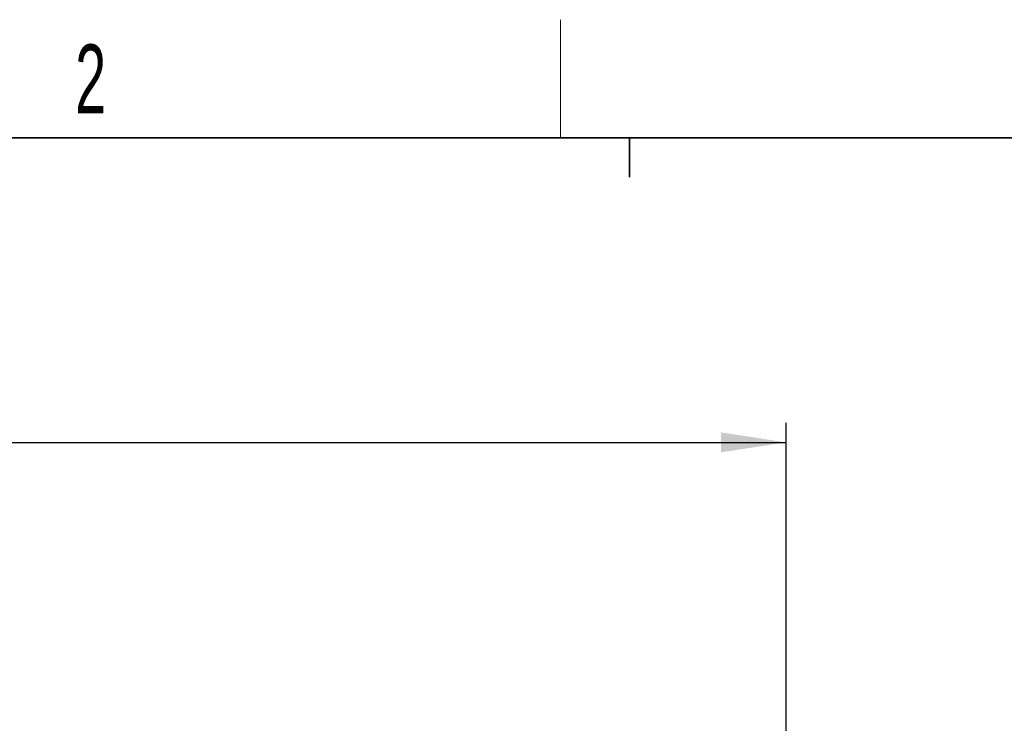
# Paper-space layout 'Blatt3' of a CAD drawing. Header units: millimetres. Extents: x 5 to 418, y 2 to 292.
# Tile 37 of 50: x 94 to 144, y 253 to 288. Entities that reach past the tile are written whole.
import ezdxf

# ---------------------------------------------------------------- set-up
doc = ezdxf.new("R2010")
doc.units = ezdxf.units.MM
doc.layers.add('SLD-0', color=7, linetype='Continuous')
doc.styles.add('SLDTEXTSTYLE0', font='TXT', dxfattribs={"width": 0.605})
doc.dimstyles.new('SLDDIMSTYLE0', dxfattribs={"dimtxt": 4.10931, "dimasz": 3.302, "dimexe": 0, "dimexo": 0.0625, "dimgap": 1.027327, "dimtad": 1, "dimlfac": 3, "dimrnd": 1e-09, "dimzin": 12, "dimdsep": 46, "dimtxsty": 'SLDTEXTSTYLE0', "dimsah": 1, "dimcen": 0.09, "dimadec": 0, "dimazin": 3, "dimtfac": 1, "dimtofl": 0, "dimtmove": 0, "dimatfit": 3, "dimfxl": 1, "dimfrac": 2, "dimtolj": 1, "dimtzin": 12, "dimarcsym": 0})

# ---------------------------------------------------------------- blocks, each defined once
blk = doc.blocks.new('_D_10')
at = {"layer": 'SLD-0', "color": 7}
for p, q in [((40.634, 236.615), (40.634, 268.022)), ((132.967, 236.615), (132.967, 268.022)), ((40.634, 267.022), (132.967, 267.022))]:
    blk.add_line(p, q, dxfattribs=at)
for points in [[(40.634, 267.022), (43.936, 266.514), (43.936, 267.53)], [(132.967, 267.022), (129.665, 267.53), (129.665, 266.514)]]:
    blk.add_solid(points, dxfattribs=at)
at = {"layer": 'SLD-0', "color": 7, "insert": (82.096, 272.479), "char_height": 4.2333, "attachment_point": 1, "style": 'SLDTEXTSTYLE0'}
blk.add_mtext('277', dxfattribs=at)

psp = doc.layouts.new('Blatt3')

# ---------------------------------------------------------------- linework, layer by layer
at = {"layer": 'SLD-0', "lineweight": 18}
psp.add_line((121.5, 282.5), (121.5, 288.5), dxfattribs=at)
at = {"layer": 'SLD-0', "lineweight": 35}
psp.add_line((408, 282.5), (26, 282.5), dxfattribs=at)
at = {"layer": 'SLD-0'}
for p, q in [((125, 280.5), (125, 282.5)), ((125, 282.5), (125, 280.5))]:
    psp.add_line(p, q, dxfattribs=at)

# ---------------------------------------------------------------- texts
at = {"layer": 'SLD-0', "insert": (97.6027, 287.243), "char_height": 3.5, "attachment_point": 2, "style": 'SLDTEXTSTYLE0'}
psp.add_mtext('2', dxfattribs=at)

# ---------------------------------------------------------------- dimensions: what is measured, and where the dimension line sits
at = {"layer": 'SLD-0', "color": 7}
dim = psp.add_linear_dim(base=(132.9668, 267.0221), p1=(40.6336, 236.6149), p2=(132.9668, 236.6149), dimstyle='SLDDIMSTYLE0', dxfattribs=at)
dim.commit()
dim.dimension.update_dxf_attribs({"geometry": '_D_10', "text_midpoint": (86.8002, 267.0221), "dimtype": 160})

doc.saveas('drawing.dxf')
